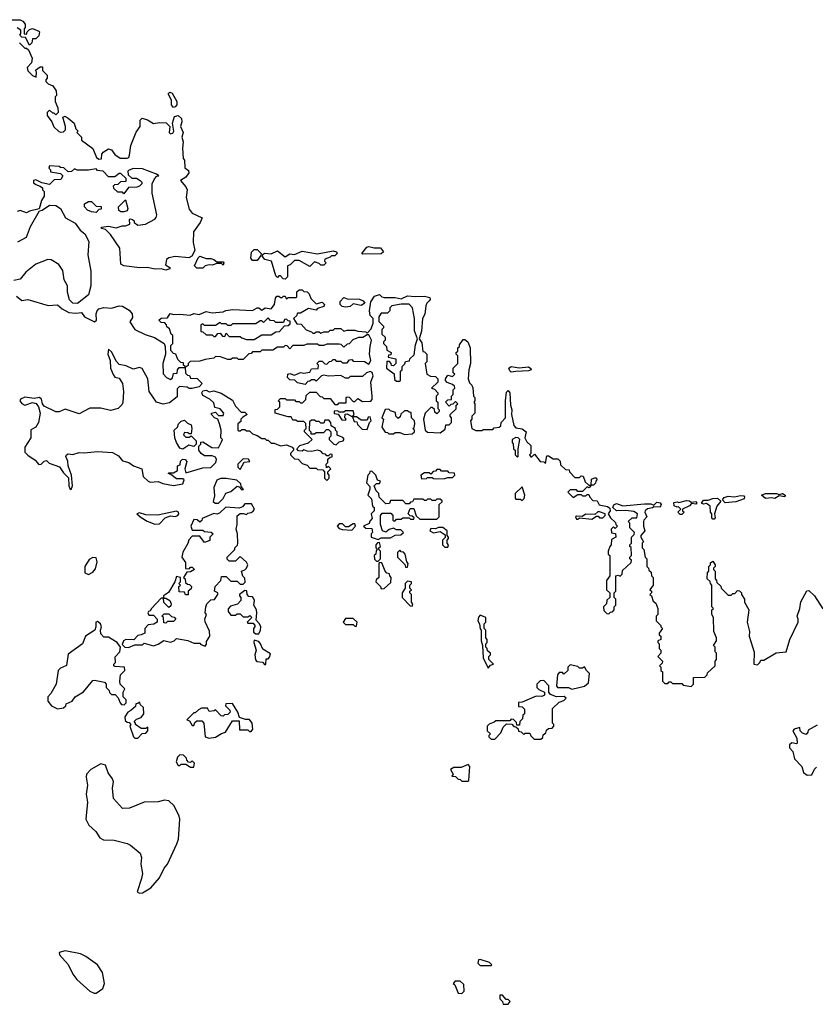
# Model space of a CAD drawing. Extents: x 2737564 to 2859580, y 876530 to 1012372.
# Tile 38 of 110: x 2826592 to 2831727, y 915950 to 922303. Entities that reach past the tile are written whole.
import ezdxf

# ---------------------------------------------------------------- set-up
doc = ezdxf.new("R2010")
doc.units = 0

msp = doc.modelspace()

# ---------------------------------------------------------------- linework, layer by layer
at = {"layer": '0CON05XD'}
for points in [[(2826515, 922303.3), (2826595, 922302.5), (2826613, 922293), (2826627.5, 922275), (2826627, 922253), (2826620, 922245), (2826621.7, 922211.7), (2826635, 922210), (2826640, 922225), (2826655, 922240), (2826675, 922247.5), (2826715, 922230), (2826720, 922225), (2826715, 922200), (2826695, 922180), (2826675, 922180), (2826670, 922155), (2826655, 922140), (2826628.3, 922188.3), (2826605, 922190), (2826593, 922203), (2826600, 922215), (2826600, 922235), (2826575, 922250)], [(2826590, 922155), (2826625, 922120), (2826635, 922120), (2826648.3, 922108.3), (2826672.5, 922055), (2826667.5, 922025), (2826640, 921995), (2826643.6, 921973.6), (2826673.6, 921943.6), (2826697.5, 921932.5), (2826700, 921965), (2826693, 921977), (2826725, 922000), (2826738.3, 921998.3), (2826740, 921975), (2826770, 921945), (2826770, 921925), (2826760, 921915), (2826760, 921905), (2826775, 921890), (2826806.4, 921876.4), (2826827.5, 921845), (2826830, 921815), (2826820, 921805), (2826820, 921775), (2826837.5, 921735), (2826840, 921705), (2826825, 921690), (2826815, 921700), (2826805, 921700), (2826785, 921720), (2826770, 921705), (2826770, 921685), (2826800, 921645), (2826811.7, 921611.7), (2826845, 921582.5), (2826855, 921577.5), (2826875, 921580), (2826887, 921593), (2826887.5, 921615), (2826870, 921675), (2826885, 921680), (2826905, 921667.5), (2826942.5, 921635), (2826955, 921600), (2826970, 921585), (2826960, 921575), (2826990, 921545), (2826990, 921525), (2827063, 921473), (2827087.5, 921415), (2827103, 921403), (2827120, 921405), (2827122.5, 921435), (2827131.7, 921448.3), (2827165, 921470), (2827184.1, 921464.1), (2827205, 921432.5), (2827240.7, 921410.7), (2827285, 921410), (2827295.9, 921414.1), (2827301.7, 921428.3), (2827308.3, 921491.7), (2827343, 921577), (2827370, 921615), (2827370, 921655), (2827381.7, 921668.3), (2827417, 921657), (2827455, 921632.5), (2827495, 921640), (2827537, 921637), (2827560, 921615), (2827557.5, 921575), (2827565, 921567.5), (2827579.3, 921570.7), (2827587.5, 921585), (2827577.5, 921635), (2827591.2, 921678.8), (2827615, 921686), (2827635.8, 921665), (2827639.2, 921645), (2827628.8, 921615), (2827646.2, 921575), (2827637.5, 921545), (2827648, 921515), (2827643.1, 921475), (2827647.5, 921407.5), (2827656.4, 921396.4), (2827658, 921348), (2827680.5, 921330.5), (2827684, 921315), (2827665, 921286.7), (2827630, 921265), (2827663.3, 921225), (2827672.5, 921205), (2827666, 921155), (2827685, 921080), (2827705, 921054), (2827770, 921025), (2827756.7, 920995), (2827714.4, 920935), (2827710.6, 920865), (2827723.1, 920815), (2827702.2, 920777.8), (2827684.3, 920765.7), (2827595, 920774.5), (2827555, 920765.9), (2827538.6, 920755), (2827532, 920722), (2827560, 920705), (2827560, 920695), (2827535, 920687.5), (2827505, 920696.7), (2827466.1, 920693.9), (2827415, 920704), (2827365, 920703.1), (2827265, 920715.8), (2827244, 920725), (2827238.3, 920828.3), (2827178, 920918), (2827145, 920950), (2827120, 920955), (2827120, 920965), (2827165, 920971.2), (2827215, 920961.2), (2827253, 920973), (2827275, 920973.3), (2827302.5, 920985), (2827300, 921015), (2827305, 921017.5), (2827320, 921015), (2827330, 921005), (2827330, 920995), (2827355, 920977.5), (2827403, 920983), (2827465, 921017.1), (2827473.6, 921026.4), (2827477.3, 921045), (2827447.8, 921185), (2827447.1, 921245), (2827462.5, 921277.5), (2827477, 921293), (2827490, 921295), (2827475, 921307.5), (2827385, 921341.2), (2827325, 921342.5), (2827295, 921330), (2827290, 921325), (2827291.7, 921301.7), (2827315, 921280), (2827345, 921280), (2827370, 921265), (2827380, 921255), (2827380, 921245), (2827365, 921230), (2827347, 921223), (2827295, 921220), (2827265, 921180), (2827255, 921190), (2827225, 921190), (2827200, 921215), (2827198.3, 921231.7), (2827205, 921240), (2827227, 921243), (2827245, 921260), (2827278.3, 921261.7), (2827278.3, 921278.3), (2827245, 921310), (2827235, 921310), (2827205, 921290), (2827165, 921290), (2827130, 921325), (2827095, 921330), (2827085, 921340), (2827035, 921332.5), (2826962.5, 921332.5), (2826945, 921340), (2826927, 921323), (2826905, 921322.5), (2826877, 921347), (2826855, 921350), (2826847, 921357), (2826785, 921360), (2826780, 921345), (2826790, 921335), (2826791.7, 921321.7), (2826855, 921310), (2826870, 921295), (2826858.3, 921271.7), (2826815, 921270), (2826785, 921240), (2826735, 921250), (2826695, 921270), (2826680, 921265), (2826681.7, 921251.7), (2826695, 921240), (2826725, 921230), (2826738.3, 921218.3), (2826740, 921205), (2826750, 921195), (2826750, 921165), (2826733.6, 921136.4), (2826717.5, 921082.5), (2826655, 921068.8), (2826635, 921056.7), (2826595, 921071.2), (2826575, 921066.7)], [(2827585, 921737.5), (2827572.5, 921755), (2827572.5, 921785), (2827550, 921825), (2827560, 921835), (2827575, 921830), (2827605.8, 921775.8), (2827605.8, 921754.2), (2827595, 921740), (2827585, 921737.5)], [(2826580.5, 920869.5), (2826635, 920900), (2826661.9, 920968.1), (2826720, 921070), (2826737.5, 921075), (2826784.2, 921105.8), (2826825, 921104.4), (2826854.6, 921084.6), (2826887.5, 921025), (2826949.4, 920989.4), (2826981.4, 920945), (2827011.5, 920921.5), (2827037.7, 920872.3), (2827031.5, 920785), (2827050.5, 920680.5), (2827050, 920585), (2827035, 920527.5), (2826965, 920472.5), (2826935, 920474), (2826913.8, 920495), (2826900, 920545), (2826900, 920585), (2826880, 920625), (2826871.2, 920685), (2826845, 920723.8), (2826795, 920754.2), (2826772.5, 920755), (2826695, 920725.7), (2826632.5, 920675), (2826595, 920630), (2826555, 920621.1)], [(2827085, 921060), (2827055, 921062.5), (2827030, 921075), (2827010, 921095), (2827010, 921115), (2827035, 921130), (2827055, 921130), (2827085, 921100), (2827118.3, 921098.3), (2827118.3, 921081.7), (2827101.7, 921078.3), (2827085, 921060)], [(2827265, 921062.5), (2827245, 921062.5), (2827231.7, 921071.7), (2827230, 921095), (2827275, 921140), (2827290, 921085), (2827285, 921070), (2827265, 921062.5)], [(2828125, 920750), (2828095, 920750), (2828083.3, 920765), (2828087.5, 920802.5), (2828105, 920820), (2828125, 920820), (2828150, 920795), (2828148.3, 920781.7), (2828125, 920750)], [(2828305, 920630), (2828291.7, 920631.7), (2828275, 920650), (2828265, 920650), (2828255, 920640), (2828245, 920650), (2828217.5, 920745), (2828175, 920756.7), (2828160, 920775), (2828161.7, 920788.3), (2828173, 920797), (2828215, 920793.3), (2828255, 920812.5), (2828305, 920772.5), (2828335, 920792.5), (2828365, 920787.5), (2828415, 920808.8), (2828515, 920792.5), (2828615, 920811.2), (2828637.5, 920805), (2828640, 920795), (2828625, 920780), (2828605, 920780), (2828595, 920770), (2828561.7, 920758.3), (2828560, 920745), (2828570, 920735), (2828555, 920720), (2828535, 920720), (2828525, 920730), (2828495, 920740), (2828465, 920710), (2828395, 920750), (2828365, 920750), (2828338.3, 920721.7), (2828320, 920715), (2828320, 920645), (2828305, 920630)], [(2828805, 920790), (2828800, 920795), (2828833.3, 920835), (2828845, 920838.8), (2828880.5, 920830.5), (2828920.7, 920830.7), (2828940, 920805), (2828925, 920792.5), (2828805, 920790)], [(2827775, 920700), (2827735, 920700), (2827720, 920715), (2827743, 920767), (2827755, 920776.7), (2827795, 920762.5), (2827825, 920763.3), (2827845, 920756.7), (2827865, 920740), (2827905, 920740), (2827910, 920735), (2827905, 920720), (2827895, 920730), (2827865, 920730), (2827835, 920720), (2827815, 920722.5), (2827790, 920715), (2827775, 920700)], [(2827541.7, 920321.7), (2827540, 920335), (2827528.3, 920348.3), (2827505, 920350), (2827490, 920365), (2827505, 920377.5), (2827545, 920380), (2827563, 920407), (2827585, 920400), (2827625, 920403.3), (2827693, 920397), (2827715, 920406.7), (2827749.3, 920400.7), (2827795, 920421.2), (2827835, 920412.5), (2827905, 920417.5), (2827923, 920427), (2827967, 920433), (2828095, 920426.7), (2828125, 920443.3), (2828135, 920443.3), (2828155, 920430), (2828177, 920443), (2828215, 920437.5), (2828236.7, 920465), (2828243, 920507), (2828251.7, 920518.3), (2828265, 920520), (2828275, 920510), (2828285, 920510), (2828295, 920520), (2828305, 920520), (2828315, 920500), (2828325, 920510), (2828375, 920510), (2828380, 920515), (2828381.7, 920548.3), (2828395, 920560), (2828415, 920560), (2828425, 920550), (2828448.3, 920548.3), (2828460, 920535), (2828470, 920505), (2828505, 920470), (2828545, 920480), (2828560, 920465), (2828555, 920452.5), (2828515, 920440), (2828505, 920430), (2828455, 920440), (2828405, 920410), (2828385, 920410), (2828378.3, 920391.7), (2828360, 920375), (2828381.7, 920341.7), (2828408.3, 920338.3), (2828441.7, 920301.7), (2828475, 920290), (2828485, 920280), (2828495, 920280), (2828505, 920290), (2828525, 920290), (2828535, 920280), (2828555, 920290), (2828585, 920290), (2828595, 920300), (2828615, 920300), (2828625, 920310), (2828665, 920310), (2828685, 920292.5), (2828705, 920300), (2828755, 920300), (2828775, 920292.5), (2828825, 920290), (2828835, 920280), (2828860.7, 920309.3), (2828872.5, 920345), (2828872.5, 920375), (2828853.3, 920395), (2828848.8, 920425), (2828857.5, 920482.5), (2828881.7, 920518.3), (2828915, 920530), (2828930, 920515), (2828945, 920510), (2829015, 920510), (2829055, 920502.5), (2829095, 920522.5), (2829145, 920516.7), (2829205, 920520), (2829240, 920510), (2829241.7, 920498.3), (2829235, 920490), (2829220, 920475), (2829213, 920457), (2829207, 920403), (2829192.5, 920375), (2829186.4, 920293.6), (2829170, 920245), (2829187.5, 920217.5), (2829193, 920163), (2829205, 920160), (2829220, 920145), (2829220, 920095), (2829210, 920085), (2829220, 920015), (2829243, 920003), (2829275, 920000), (2829290, 919985), (2829290, 919965), (2829250, 919925), (2829268.3, 919918.3), (2829290, 919895), (2829290, 919885), (2829280, 919875), (2829280, 919845), (2829290, 919835), (2829290, 919795), (2829300, 919785), (2829300, 919775), (2829285, 919760), (2829271.7, 919771.7), (2829268.3, 919788.3), (2829255, 919800), (2829245, 919800), (2829210, 919765), (2829197.5, 919725), (2829210, 919655), (2829225, 919642.5), (2829305, 919637.5), (2829338.3, 919661.7), (2829341.7, 919688.3), (2829365, 919690), (2829380, 919705), (2829380, 919735), (2829370, 919745), (2829370, 919755), (2829408.3, 919791.7), (2829410, 919815), (2829420, 919825), (2829405, 919840), (2829388.3, 919821.7), (2829375, 919820), (2829365, 919810), (2829340, 919835), (2829355, 919850), (2829378.3, 919851.7), (2829380, 919875), (2829390, 919885), (2829390, 919915), (2829400, 919925), (2829398.3, 919938.3), (2829385, 919950), (2829351.7, 919961.7), (2829340, 919975), (2829340, 919985), (2829355, 920010), (2829385, 920000), (2829400, 920015), (2829390, 920025), (2829390, 920055), (2829420, 920085), (2829420, 920135), (2829410, 920145), (2829410, 920155), (2829420, 920165), (2829420, 920185), (2829430, 920195), (2829430, 920205), (2829455, 920240), (2829465, 920240), (2829483.9, 920223.9), (2829500, 920185), (2829502.5, 920085), (2829490, 920045), (2829487.5, 919985), (2829495, 919960), (2829510, 919945), (2829517, 919927), (2829520, 919875), (2829530, 919865), (2829530, 919845), (2829522.5, 919835), (2829530, 919825), (2829530, 919765), (2829510, 919745), (2829510, 919725), (2829502.5, 919715), (2829510, 919665), (2829535, 919652.5), (2829575, 919652.5), (2829585, 919660), (2829645, 919660), (2829655, 919670), (2829687, 919673), (2829698.3, 919681.7), (2829700, 919705), (2829726.7, 919735), (2829727.5, 919845), (2829735, 919900), (2829745, 919910), (2829756.2, 919895), (2829760, 919815), (2829768.8, 919785), (2829766.7, 919755), (2829781.2, 919685), (2829795, 919668.8), (2829835, 919663.3), (2829860, 919645), (2829852.5, 919605), (2829865, 919580), (2829890, 919555), (2829890, 919505), (2829882.5, 919495), (2829891.7, 919481.7), (2829898.3, 919481.7), (2829915, 919500), (2829951.7, 919451.7), (2829975, 919450), (2829985, 919440), (2829995, 919490), (2830005, 919490), (2830035, 919470), (2830065, 919470), (2830080, 919455), (2830081.7, 919431.7), (2830115, 919400), (2830138.3, 919398.3), (2830140, 919385), (2830175, 919350), (2830205, 919350), (2830215, 919360), (2830228.3, 919358.3), (2830241.7, 919321.7), (2830265, 919300), (2830280, 919300), (2830281.7, 919338.3), (2830308.3, 919348.3), (2830320, 919335), (2830310, 919325), (2830308.3, 919311.7), (2830295, 919300), (2830280, 919300), (2830268.3, 919281.7), (2830255, 919290), (2830225, 919260), (2830195, 919260), (2830185, 919270), (2830145, 919270), (2830130, 919255), (2830165, 919220), (2830195, 919240), (2830215, 919240), (2830225, 919230), (2830245, 919230), (2830255, 919240), (2830265, 919240), (2830271.7, 919221.7), (2830291.7, 919201.7), (2830318.3, 919198.3), (2830333, 919173), (2830385, 919162.5), (2830401.7, 919151.7), (2830402.5, 919135), (2830390, 919115), (2830405, 919090), (2830438.3, 919058.3), (2830440, 919045), (2830450, 919035), (2830435, 919020), (2830425, 919030), (2830410, 919015), (2830411.7, 918991.7), (2830438.3, 918988.3), (2830440, 918965), (2830411.7, 918948.3), (2830410, 918915), (2830400, 918905), (2830390, 918875), (2830390, 918855), (2830400, 918845), (2830400, 918715), (2830380, 918685), (2830380, 918625), (2830400, 918605), (2830400, 918575), (2830381.7, 918558.3), (2830380, 918535), (2830360, 918515), (2830361.7, 918491.7), (2830381.7, 918471.7), (2830395, 918470), (2830405, 918480), (2830418.3, 918481.7), (2830430, 918495), (2830430, 918515), (2830440, 918525), (2830440, 918565), (2830430, 918575), (2830430, 918605), (2830440, 918615), (2830440, 918715), (2830455, 918720), (2830468.3, 918711.7), (2830480, 918725), (2830481.7, 918748.3), (2830538.3, 918801.7), (2830540, 918815), (2830530, 918825), (2830530, 918835), (2830540, 918845), (2830538.3, 918898.3), (2830530, 918905), (2830530, 918915), (2830540, 918925), (2830540, 918965), (2830558.3, 918981.7), (2830560, 918995), (2830530, 919025), (2830530, 919055), (2830520, 919065), (2830545, 919090), (2830575, 919090), (2830580, 919115), (2830555, 919130), (2830505, 919136.7), (2830444, 919134), (2830420, 919155), (2830427.5, 919172.5), (2830445, 919182.5), (2830485, 919166.7), (2830625, 919178.8), (2830665, 919178.8), (2830685, 919170), (2830705, 919190), (2830725, 919186.7), (2830732.5, 919175), (2830725, 919157.5), (2830685, 919160), (2830677, 919153), (2830645, 919147.5), (2830630, 919135), (2830627.5, 919125), (2830640, 919095), (2830620, 919075), (2830617.5, 919065), (2830617.5, 919035), (2830627.5, 919005), (2830600, 918975), (2830600, 918965), (2830617.5, 918935), (2830610, 918925), (2830610, 918895), (2830620, 918885), (2830630, 918835), (2830640, 918825), (2830640, 918775), (2830650, 918765), (2830651.7, 918751.7), (2830668.3, 918738.3), (2830670, 918715), (2830680, 918705), (2830680, 918655), (2830660, 918625), (2830670, 918615), (2830670, 918605), (2830660, 918595), (2830670, 918585), (2830681.7, 918551.7), (2830698.3, 918538.3), (2830710, 918505), (2830710, 918465), (2830700, 918455), (2830700, 918425), (2830730, 918395), (2830730, 918385), (2830740, 918375), (2830720, 918345), (2830720, 918335), (2830730, 918325), (2830730, 918305), (2830710, 918295), (2830710, 918285), (2830720, 918275), (2830720, 918245), (2830730, 918235), (2830730, 918215), (2830710, 918195), (2830740, 918165), (2830738.3, 918151.7), (2830722.5, 918135), (2830730, 918125), (2830730, 918105), (2830740, 918095), (2830740, 918035), (2830755, 918020), (2830775, 918020), (2830785, 918030), (2830795, 918030), (2830805, 918020), (2830865, 918020), (2830875, 918010), (2830925, 918000), (2830940, 918015), (2830941.7, 918058.3), (2831015, 918060), (2831030, 918075), (2831031.7, 918088.3), (2831080, 918135), (2831080, 918165), (2831090, 918175), (2831090, 918215), (2831080, 918225), (2831080, 918255), (2831070, 918265), (2831090, 918295), (2831090, 918315), (2831072.5, 918355), (2831070, 918445), (2831060, 918465), (2831060, 918495), (2831070, 918505), (2831060, 918515), (2831060, 918655), (2831050, 918665), (2831048.3, 918678.3), (2831030, 918695), (2831031.7, 918738.3)], [(2826570.4, 920520.4), (2826605, 920491.1), (2826645, 920497.1), (2826775, 920460), (2826835, 920462.5), (2826865, 920437.5), (2826910, 920415), (2826955, 920408.8), (2826990, 920415), (2827010, 920385), (2827075, 920353.8), (2827086.7, 920365), (2827085.8, 920405), (2827092, 920425), (2827103.3, 920436.7), (2827135, 920445.7), (2827185, 920441.9), (2827235, 920457.1), (2827255.6, 920455.6), (2827298.5, 920428.5), (2827317.5, 920405), (2827319.1, 920380.9), (2827303.6, 920353.6), (2827335, 920304.3), (2827401.3, 920271.3), (2827463, 920253), (2827523.9, 920213.9), (2827531.2, 920195), (2827533.9, 920146.1), (2827516.7, 920085), (2827518.3, 920018.3), (2827540, 919995), (2827565, 919982.5), (2827578.3, 919991.7), (2827585, 920020), (2827608.3, 920021.7), (2827610, 920045), (2827621.7, 920058.3), (2827660, 920060), (2827660, 920065), (2827650, 920075), (2827648.3, 920088.3), (2827631.7, 920091.7), (2827611.7, 920111.7), (2827600, 920145), (2827585, 920150), (2827568.3, 920168.3), (2827568.3, 920201.7), (2827580, 920215), (2827580, 920265), (2827570, 920275), (2827558.3, 920308.3), (2827541.7, 920321.7)], [(2828695, 920447.5), (2828673, 920453), (2828660, 920465), (2828660, 920485), (2828685, 920510), (2828705, 920502.5), (2828785, 920500), (2828808.3, 920488.3), (2828820, 920475), (2828795, 920460), (2828745, 920470), (2828725, 920452.5), (2828695, 920447.5)], [(2829045, 919970), (2829050, 919975), (2829050, 920035), (2829060, 920045), (2829060, 920065), (2829078.3, 920081.7), (2829081.7, 920098.3), (2829108.3, 920101.7), (2829110, 920115), (2829138.3, 920141.7), (2829146.2, 920205), (2829160, 920245), (2829140, 920295), (2829140, 920375), (2829127.5, 920445), (2829105, 920467.5), (2829055, 920467.5), (2828993, 920457), (2828980, 920445), (2828980, 920425), (2828965, 920410), (2828925, 920410), (2828910, 920385), (2828910, 920355), (2828940, 920325), (2828940, 920315), (2828930, 920305), (2828930, 920275), (2828950, 920255), (2828950, 920235), (2828940, 920225), (2828940, 920215), (2828960, 920195), (2828961.7, 920171.7), (2828990, 920155), (2828988.3, 920141.7), (2828971.7, 920138.3), (2828970, 920125), (2829020, 920115), (2829020, 920085), (2829005, 920070), (2828991.7, 920071.7), (2828990, 920085), (2828978.3, 920098.3), (2828961.7, 920098.3), (2828960, 920055), (2829008.3, 920018.3), (2829011.7, 919981.7), (2829025, 919970), (2829045, 919970)], [(2828105, 920240), (2828155, 920270), (2828215, 920270), (2828245, 920290), (2828268.3, 920291.7), (2828301.7, 920328.3), (2828325, 920330), (2828338.3, 920341.7), (2828338.3, 920358.3), (2828325, 920360), (2828315, 920370), (2828301.7, 920368.3), (2828295, 920350), (2828245, 920350), (2828235, 920360), (2828211.7, 920361.7), (2828195, 920380), (2828165, 920350), (2828155, 920360), (2828145, 920360), (2828115, 920340), (2827965, 920340), (2827955, 920330), (2827935, 920330), (2827925, 920340), (2827895, 920340), (2827885, 920350), (2827855, 920330), (2827785, 920330), (2827775, 920340), (2827760, 920335), (2827761.7, 920291.7), (2827775, 920290), (2827795, 920270), (2827835, 920270), (2827845, 920260), (2827855, 920260), (2827871.7, 920278.3), (2827885, 920280), (2827901.7, 920261.7), (2827915, 920260), (2827925, 920280), (2827945, 920260), (2828015, 920260), (2828025, 920250), (2828055, 920240), (2828105, 920240)], [(2826925, 919272.9), (2826933.3, 919295), (2826925.3, 919365), (2826905.6, 919425), (2826903.3, 919455), (2826890, 919485), (2826894, 919496), (2826905, 919501.2), (2826935, 919498), (2826975, 919510), (2827007.4, 919507.4), (2827095, 919517.8), (2827189.9, 919509.9), (2827229.2, 919489.2), (2827255, 919457.1), (2827295.9, 919445.9), (2827327.5, 919425), (2827380, 919405), (2827387.8, 919355), (2827420.8, 919325), (2827435, 919320), (2827485, 919324.2), (2827515, 919310), (2827585, 919296.7), (2827645, 919309.2), (2827653.6, 919333.6), (2827645, 919340), (2827605, 919340), (2827568.3, 919368.3), (2827550, 919375), (2827555, 919380), (2827585, 919380), (2827610, 919395), (2827610, 919425), (2827628.3, 919431.7), (2827630, 919455), (2827641.7, 919468.3), (2827660, 919465), (2827671.7, 919451.7), (2827657.5, 919405), (2827665, 919380), (2827775, 919412.5), (2827826.4, 919413.6), (2827857.5, 919445), (2827862.5, 919465), (2827855, 919480), (2827835, 919490), (2827785, 919490), (2827763.6, 919503.6), (2827747.5, 919525), (2827748.3, 919551.7), (2827760, 919565), (2827761.7, 919578.3), (2827775, 919580), (2827833, 919543), (2827875, 919540), (2827895, 919580), (2827900, 919595), (2827890, 919605), (2827892.5, 919655), (2827882.5, 919695), (2827870, 919725), (2827850, 919735), (2827830, 919755), (2827830, 919765), (2827855, 919770), (2827875, 919750), (2827905, 919750), (2827910, 919765), (2827885, 919792.5), (2827851.7, 919801.7), (2827845, 919830), (2827820, 919855), (2827775, 919877.5), (2827766.7, 919895), (2827775, 919907.5), (2827795, 919912.5), (2827815, 919902.5), (2827845, 919907.5), (2827893.3, 919893.3), (2827965, 919847.5), (2827985, 919810), (2828021.7, 919771.7), (2828045, 919770), (2828060, 919755), (2828031.7, 919738.3), (2828020, 919725), (2828018.3, 919711.7), (2828000, 919695), (2828000, 919655), (2828005, 919650), (2828015, 919650), (2828025, 919660), (2828045, 919660), (2828055, 919650), (2828075, 919650), (2828095, 919630), (2828125, 919620), (2828155, 919600), (2828175, 919600), (2828185, 919590), (2828195, 919590), (2828215, 919570), (2828235, 919570), (2828275, 919553.3), (2828315, 919560), (2828350, 919545), (2828360, 919535), (2828360, 919525), (2828340, 919505), (2828340, 919495), (2828351.7, 919481.7), (2828365, 919470), (2828388.3, 919468.3), (2828415, 919440), (2828448.3, 919428.3), (2828465, 919410), (2828505, 919410), (2828515, 919400), (2828548.3, 919398.3), (2828560, 919385), (2828560, 919345), (2828575, 919330), (2828590, 919345), (2828590, 919365), (2828580, 919375), (2828580, 919385), (2828600, 919405), (2828585, 919420), (2828571.7, 919411.7), (2828570, 919435), (2828580, 919445), (2828581.7, 919468.3), (2828595, 919480), (2828608.3, 919481.7), (2828608.3, 919498.3), (2828595, 919500), (2828585, 919490), (2828575, 919490), (2828565, 919500), (2828551.7, 919501.7), (2828535, 919520), (2828515, 919526.7), (2828475, 919517.5), (2828448.3, 919518.3), (2828425, 919527.5), (2828415, 919520), (2828391.7, 919521.7), (2828380, 919535), (2828400, 919555), (2828456.7, 919573.3), (2828480, 919595), (2828430, 919645), (2828430, 919655), (2828440, 919665), (2828438.3, 919698.3), (2828425, 919710), (2828385, 919710), (2828375, 919720), (2828355, 919720), (2828345, 919740), (2828325, 919740), (2828240, 919765), (2828241.7, 919788.3), (2828255, 919790), (2828270, 919805), (2828270, 919835), (2828260, 919845), (2828275, 919860), (2828305, 919860), (2828315, 919850), (2828365, 919850), (2828375, 919840), (2828395, 919840), (2828405, 919830), (2828418.3, 919831.7), (2828438.3, 919851.7), (2828441.7, 919878.3), (2828465, 919900), (2828505, 919900), (2828531.7, 919871.7), (2828545, 919870), (2828555, 919860), (2828595, 919860), (2828625, 919820), (2828645, 919820), (2828655, 919830), (2828698.3, 919831.7), (2828700, 919865), (2828705, 919870), (2828718.3, 919868.3), (2828745, 919840), (2828755, 919840), (2828775, 919860), (2828805, 919840), (2828858.3, 919841.7), (2828867, 919853), (2828867.5, 919875), (2828857.5, 919965), (2828872.5, 920005), (2828866.1, 920026.1), (2828855, 920032.5), (2828830, 920025), (2828805, 920000), (2828725, 920000), (2828715, 919990), (2828695, 919990), (2828665, 920007.5), (2828585, 920002.5), (2828555, 920010), (2828540, 920005), (2828505, 919970), (2828495, 919980), (2828475, 919980), (2828465, 919970), (2828451.7, 919968.3), (2828435, 919950), (2828385, 919960), (2828368.3, 919978.3), (2828335, 919980), (2828320, 919995), (2828323, 920017), (2828335, 920020), (2828365, 920010), (2828403.6, 920026.4), (2828426.7, 920023.3), (2828465, 920030), (2828475, 920050), (2828518.3, 920051.7), (2828520, 920075), (2828510, 920085), (2828525, 920100), (2828545, 920100), (2828561.7, 920081.7), (2828575, 920080), (2828591.7, 920098.3), (2828605, 920100), (2828615, 920110), (2828625, 920110), (2828635, 920100), (2828665, 920100), (2828675, 920090), (2828705, 920090), (2828721.7, 920108.3), (2828735, 920110), (2828745, 920100), (2828817, 920097), (2828845, 920080), (2828857.5, 920105), (2828850, 920145), (2828853.3, 920195), (2828863.3, 920235), (2828845, 920270), (2828835, 920270), (2828807, 920253), (2828778.3, 920251.7), (2828743, 920237), (2828718.3, 920211.7), (2828705, 920210), (2828685, 920190), (2828667, 920207), (2828655, 920210), (2828575, 920210), (2828555, 920200), (2828525, 920200), (2828515, 920210), (2828445, 920210), (2828425, 920200), (2828355, 920200), (2828335, 920180), (2828318.3, 920198.3), (2828305, 920200), (2828295, 920190), (2828255, 920190), (2828225, 920170), (2828155, 920170), (2828145, 920160), (2828095, 920160), (2828085, 920150), (2828071.7, 920148.3), (2828035, 920110), (2828005, 920110), (2827995, 920120), (2827965, 920120), (2827955, 920110), (2827935, 920110), (2827887, 920127), (2827855, 920130), (2827845, 920120), (2827788.3, 920111.7), (2827755, 920100), (2827691.7, 920098.3), (2827680, 920085), (2827678.3, 920071.7), (2827660, 920060), (2827661.7, 920021.7), (2827675, 920010), (2827688.3, 920008.3), (2827695, 919990), (2827738.3, 919988.3), (2827770, 919955), (2827750, 919935), (2827705, 919923.3), (2827685, 919923.3), (2827673, 919933), (2827623, 919937), (2827608.3, 919921.7), (2827609.3, 919870.7), (2827558.3, 919831.7), (2827517.3, 919822.7), (2827474.5, 919834.5), (2827428.6, 919905), (2827419.5, 919985), (2827381.7, 920051.7), (2827365, 920060), (2827325, 920048), (2827278.8, 920068.8), (2827235, 920078.8), (2827216.8, 920096.8), (2827185, 920160), (2827165, 920177.5), (2827160, 920145), (2827176, 920105), (2827178.6, 920055), (2827195, 920013.3), (2827205, 919997.5), (2827235, 919990), (2827256.5, 919955), (2827262.2, 919905), (2827256.7, 919833.3), (2827251.2, 919818.8), (2827227.5, 919795), (2827178.3, 919781.7), (2827115, 919796), (2827045, 919796.2), (2826975, 919760), (2826885, 919790), (2826846.4, 919773.6), (2826825, 919773.3), (2826748.8, 919808.8), (2826738.8, 919825), (2826733.3, 919855), (2826720, 919865), (2826685, 919858.8), (2826625, 919867.5), (2826597.5, 919855), (2826592, 919845), (2826605, 919826.2), (2826625, 919816), (2826675, 919834), (2826697.5, 919827.5), (2826714.2, 919805), (2826724, 919765), (2826713.3, 919705), (2826697, 919673), (2826664.1, 919655.9), (2826662.9, 919605), (2826624.7, 919545), (2826625, 919513.3), (2826643.6, 919493.6), (2826691.2, 919461.2), (2826715, 919433.3), (2826730, 919435), (2826750, 919455), (2826765, 919460), (2826781.7, 919441.7), (2826847.9, 919417.9), (2826875, 919378.6), (2826907.5, 919347.5), (2826908.8, 919295), (2826915, 919278.6), (2826925, 919272.9)], [(2829765, 920030), (2829755, 920037.5), (2829750, 920055), (2829763.6, 920066.4), (2829815, 920056.7), (2829875, 920063.3), (2829891.7, 920051.7), (2829892.5, 920045), (2829875, 920036.7), (2829795, 920033.8), (2829765, 920030)], [(2828695, 919720), (2828700, 919725), (2828690, 919735), (2828691.7, 919758.3), (2828705, 919760), (2828740, 919740), (2828750, 919755), (2828745, 919780), (2828695, 919780), (2828685, 919770), (2828655, 919770), (2828645, 919780), (2828621.7, 919778.3), (2828621.7, 919761.7), (2828648.3, 919758.3), (2828671.7, 919721.7), (2828695, 919720)], [(2829075, 919627.5), (2829125, 919630), (2829140, 919645), (2829140, 919655), (2829130, 919665), (2829137.5, 919672.5), (2829142.5, 919695), (2829140, 919715), (2829120, 919735), (2829118.3, 919768.3), (2829105, 919770), (2829095, 919780), (2829075, 919780), (2829051.7, 919758.3), (2829048.3, 919741.7), (2829035, 919730), (2829020, 919745), (2829018.3, 919768.3), (2828985, 919780), (2828975, 919790), (2828951.7, 919788.3), (2828930, 919735), (2828940, 919725), (2828930, 919675), (2828951.7, 919641.7), (2828965, 919640), (2828975, 919630), (2829005, 919630), (2829015, 919640), (2829045, 919640), (2829075, 919627.5)], [(2827645, 919532.5), (2827625, 919537.5), (2827604.2, 919575), (2827593.3, 919605), (2827590, 919655), (2827610, 919675), (2827617.5, 919695), (2827635, 919712.5), (2827655, 919720), (2827675, 919700), (2827698.3, 919688.3), (2827702.5, 919665), (2827698.3, 919631.7), (2827685, 919630), (2827677, 919637), (2827655, 919640), (2827650, 919625), (2827665, 919610), (2827685, 919610), (2827698.3, 919618.3), (2827730, 919585), (2827730, 919565), (2827715, 919550), (2827683, 919557), (2827645, 919532.5)], [(2828635, 919560), (2828655, 919580), (2828680, 919585), (2828687, 919597), (2828678.3, 919608.3), (2828641.7, 919621.7), (2828640, 919645), (2828630, 919655), (2828630, 919665), (2828601.7, 919681.7), (2828600, 919705), (2828588.3, 919718.3), (2828561.7, 919718.3), (2828555, 919700), (2828535, 919700), (2828525, 919710), (2828505, 919710), (2828495, 919720), (2828475, 919720), (2828461.7, 919708.3), (2828460, 919655), (2828470, 919645), (2828471.7, 919631.7), (2828495, 919630), (2828505, 919640), (2828555, 919640), (2828571.7, 919658.3), (2828585, 919660), (2828600, 919645), (2828600, 919615), (2828590, 919605), (2828590, 919595), (2828620, 919565), (2828635, 919560)], [(2828835, 919660), (2828850, 919705), (2828860, 919715), (2828855, 919740), (2828841.7, 919738.3), (2828835, 919720), (2828795, 919720), (2828765, 919740), (2828740, 919740), (2828751.7, 919711.7), (2828768.3, 919708.3), (2828771.7, 919691.7), (2828801.7, 919661.7), (2828835, 919660)], [(2829805, 919480), (2829810, 919485), (2829810, 919535), (2829820, 919595), (2829810, 919605), (2829795, 919607.5), (2829770, 919595), (2829770, 919575), (2829777, 919567), (2829780, 919535), (2829790, 919525), (2829790, 919495), (2829805, 919480)], [(2828015, 919400), (2828041.7, 919448.3), (2828078.3, 919451.7), (2828068.3, 919468.3), (2828035, 919470), (2828000, 919435), (2828000, 919415), (2828015, 919400)], [(2829285, 919340), (2829335, 919342.5), (2829355, 919350), (2829385, 919350), (2829400, 919365), (2829398.3, 919378.3), (2829365, 919380), (2829355, 919390), (2829315, 919390), (2829305, 919400), (2829285, 919400), (2829275, 919390), (2829261.7, 919388.3), (2829245, 919370), (2829235, 919380), (2829205, 919380), (2829180, 919365), (2829185, 919340), (2829217, 919343), (2829225, 919350), (2829255, 919350), (2829263, 919343), (2829285, 919340)], [(2827875, 919183.3), (2827906.1, 919213.9), (2827922.3, 919247.7), (2827955, 919260), (2827995, 919292.5), (2828008.3, 919288.3), (2828025, 919270), (2828037.5, 919272.5), (2828021.7, 919291.7), (2828018.3, 919308.3), (2827993, 919333), (2827925, 919343.8), (2827887, 919343), (2827865, 919332.5), (2827844.2, 919284.2), (2827848.8, 919231.2), (2827841.2, 919195), (2827853.6, 919183.6), (2827875, 919183.3)], [(2828905, 918950), (2828925, 918960), (2828985, 918960), (2829015, 918977.5), (2829051.7, 918978.3), (2829070, 918995), (2829051.7, 919011.7), (2829025, 919012.5), (2829005, 919022.5), (2828976.4, 919013.6), (2828955, 918996.2), (2828934.1, 919004.1), (2828920, 919045), (2828920, 919105), (2828931.7, 919118.3), (2828988.3, 919118.3), (2829000, 919105), (2829000, 919075), (2829005, 919070), (2829015, 919070), (2829025, 919080), (2829055, 919080), (2829065, 919090), (2829105, 919090), (2829115, 919080), (2829135, 919080), (2829138.3, 919088.3), (2829125, 919100), (2829111.7, 919101.7), (2829100, 919115), (2829111.7, 919148.3), (2829135, 919150), (2829151.7, 919101.7), (2829175, 919080), (2829285, 919080), (2829300, 919095), (2829300, 919175), (2829318.3, 919191.7), (2829318.3, 919198.3), (2829305, 919210), (2829285, 919210), (2829275, 919200), (2829255, 919200), (2829245, 919210), (2829225, 919210), (2829215, 919200), (2829205, 919200), (2829195, 919210), (2829135, 919210), (2829128.3, 919191.7), (2829115, 919190), (2829105, 919180), (2829085, 919180), (2829065, 919200), (2828985, 919200), (2828978.3, 919181.7), (2828955, 919180), (2828911.7, 919221.7), (2828910, 919245), (2828893, 919263), (2828880, 919295), (2828895, 919310), (2828915, 919310), (2828920, 919325), (2828901.7, 919331.7), (2828890, 919365), (2828865, 919390), (2828851.7, 919388.3), (2828850, 919375), (2828840, 919365), (2828830, 919315), (2828851.7, 919291.7), (2828852.5, 919275), (2828840, 919235), (2828861.7, 919211.7), (2828870, 919165), (2828880, 919155), (2828880, 919135), (2828860, 919115), (2828867.5, 919085), (2828851.7, 919068.3), (2828848.3, 919051.7), (2828810, 919035), (2828825, 919022.5), (2828865, 919020), (2828870, 918995), (2828860, 918985), (2828860, 918965), (2828905, 918950)], [(2829835, 919200), (2829847, 919213), (2829852.5, 919235), (2829835, 919290), (2829790, 919245), (2829790, 919215), (2829795, 919210), (2829825, 919210), (2829835, 919200)], [(2830865, 919110), (2830855, 919110), (2830840, 919125), (2830860, 919145), (2830845, 919160), (2830835, 919157.5), (2830817, 919167), (2830815, 919187.5), (2830835, 919193.3), (2830847, 919187), (2830895, 919201.2), (2830915, 919198.8), (2830925, 919190), (2830957.5, 919195), (2830962.5, 919185), (2830955, 919177.5), (2830928.3, 919181.7), (2830915, 919167.5), (2830870, 919145), (2830870, 919135), (2830880, 919125), (2830865, 919110)], [(2831075, 919080), (2831065, 919080), (2831058.3, 919088.3), (2831060, 919115), (2831050, 919125), (2831047.5, 919165), (2831025, 919182.5), (2831005, 919177.5), (2830993.3, 919183.3), (2831005, 919202.5), (2831035, 919202.5), (2831065.9, 919214.1), (2831095, 919216.2), (2831117.5, 919197.5), (2831092.5, 919165), (2831077.5, 919115), (2831081.7, 919088.3), (2831075, 919080)], [(2831146.4, 919186.4), (2831127.5, 919205), (2831139.5, 919220.5), (2831165, 919228), (2831205, 919223.8), (2831245, 919232.5), (2831265, 919230), (2831270, 919225), (2831268.3, 919211.7), (2831215, 919192.5), (2831146.4, 919186.4)], [(2831465, 919213.3), (2831445, 919217.5), (2831405, 919213.3), (2831380, 919235), (2831405, 919246.7), (2831476.2, 919246.2), (2831495, 919240), (2831516.4, 919246.4), (2831532.5, 919235), (2831530, 919225), (2831495, 919230), (2831465, 919213.3)], [(2827295, 918253.3), (2827335, 918270), (2827385, 918270), (2827395, 918280), (2827455, 918263.3), (2827485, 918273.3), (2827523, 918297), (2827565, 918287.5), (2827590, 918295), (2827605, 918310), (2827677, 918297), (2827715, 918280), (2827755, 918280), (2827761.7, 918271.7), (2827788.3, 918261.7), (2827797, 918273), (2827798.3, 918291.7), (2827820, 918325), (2827817, 918357), (2827788.3, 918418.3), (2827787.5, 918435), (2827797.5, 918465), (2827790, 918475), (2827792.5, 918515), (2827800, 918535), (2827825, 918560), (2827848.3, 918561.7), (2827870, 918595), (2827870, 918605), (2827850, 918615), (2827853, 918647), (2827890, 918685), (2827895, 918710), (2827925, 918710), (2827955, 918680), (2827995, 918680), (2828015, 918660), (2828035, 918660), (2828047, 918673), (2828045, 918700), (2828033, 918713), (2828022.5, 918745), (2828045, 918752.5), (2828056.7, 918765), (2828063.8, 918785), (2828055, 918802.5), (2828015, 918840), (2827985, 918810), (2827945, 918810), (2827931.7, 918821.7), (2827930, 918835), (2827980, 918885), (2827980, 918895), (2827997, 918913), (2828000, 918925), (2827997.5, 918985), (2827988.8, 919015), (2827995.9, 919045.9), (2827995, 919102.5), (2828015, 919116.2), (2828035, 919117.5), (2828055, 919110), (2828065, 919120), (2828087, 919123), (2828098.3, 919131.7), (2828107.5, 919145), (2828088.3, 919178.3), (2828045, 919180), (2828029.3, 919160.7), (2828008.3, 919151.7), (2827923, 919157), (2827881.7, 919118.3), (2827865, 919112.5), (2827845, 919116.7), (2827770, 919085), (2827768.3, 919071.7), (2827755, 919060), (2827737, 919077), (2827715, 919077.5), (2827697.5, 919035), (2827705, 919010), (2827775, 919010), (2827785, 919000), (2827827, 918997), (2827840, 918985), (2827820, 918965), (2827818.3, 918941.7), (2827785, 918930), (2827755, 918970), (2827705, 918970), (2827683, 918947), (2827677, 918923), (2827645, 918866.7), (2827639.2, 918835), (2827661.7, 918801.7), (2827661.7, 918761.7), (2827685, 918760), (2827695, 918770), (2827705, 918770), (2827720, 918755), (2827695, 918740), (2827671.7, 918738.3), (2827650, 918705), (2827660, 918695), (2827661.7, 918671.7), (2827675, 918660), (2827688.3, 918658.3), (2827700, 918645), (2827698.3, 918631.7), (2827680, 918615), (2827678.3, 918591.7), (2827661.7, 918591.7), (2827655, 918610), (2827621.7, 918611.7), (2827620, 918645), (2827630, 918655), (2827620, 918665), (2827630, 918675), (2827630, 918705), (2827605, 918710), (2827594, 918676), (2827553.3, 918606.7), (2827520, 918585), (2827520, 918570), (2827535, 918570), (2827560, 918555), (2827570, 918535), (2827568.3, 918521.7), (2827555, 918510), (2827521.7, 918541.7), (2827520, 918570), (2827505, 918570), (2827442.5, 918505), (2827435, 918490), (2827422.5, 918485), (2827420, 918475), (2827425, 918460), (2827455, 918460), (2827480, 918435), (2827480, 918415), (2827457, 918403), (2827421.7, 918398.3), (2827400, 918375), (2827400, 918345), (2827377, 918333), (2827355, 918330), (2827328.3, 918301.7), (2827277, 918303), (2827262.5, 918295), (2827252.5, 918272.5), (2827270, 918255), (2827295, 918253.3)], [(2827465, 919047.1), (2827495, 919051.2), (2827530.8, 919089.2), (2827565, 919102.2), (2827595, 919098.1), (2827612.3, 919105), (2827618.8, 919115), (2827616.8, 919125), (2827605, 919132.8), (2827482.8, 919107.2), (2827405, 919109.4), (2827365, 919120.9), (2827348, 919115), (2827375, 919090.4), (2827415, 919067.5), (2827465, 919047.1)], [(2830285, 919080), (2830315, 919100), (2830325, 919100), (2830335, 919090), (2830355, 919090), (2830370, 919105), (2830370, 919115), (2830335, 919127.5), (2830323, 919127), (2830305, 919110), (2830245, 919112.5), (2830221.7, 919098.3), (2830185, 919100), (2830180, 919095), (2830185, 919080), (2830195, 919080), (2830205, 919090), (2830285, 919080)], [(2828735, 919010), (2828760, 919035), (2828755, 919050), (2828745, 919050), (2828715, 919030), (2828695, 919030), (2828675, 919050), (2828655, 919050), (2828640, 919035), (2828655, 919020), (2828673.6, 919013.6), (2828735, 919010)], [(2829355, 918900), (2829360, 918915), (2829350, 918925), (2829350, 918945), (2829360, 918955), (2829360, 918965), (2829350, 918975), (2829350, 919005), (2829323, 919027), (2829295, 919027.5), (2829275, 919017.5), (2829245, 919020), (2829240, 919005), (2829263, 918993), (2829305, 919000), (2829338.3, 918978.3), (2829338.3, 918961.7), (2829320, 918945), (2829320, 918915), (2829335, 918900), (2829355, 918900)], [(2828905, 918810), (2828920, 918825), (2828920, 918875), (2828910, 918885), (2828910, 918895), (2828920, 918905), (2828915, 918930), (2828901.7, 918928.3), (2828890, 918915), (2828890, 918895), (2828900, 918885), (2828893, 918877), (2828890, 918855), (2828880, 918845), (2828881.7, 918821.7), (2828895, 918810), (2828905, 918810)], [(2827035, 918722.5), (2827065, 918737.5), (2827080.7, 918759.3), (2827092.5, 918805), (2827085, 918830), (2827065, 918832.5), (2827040.7, 918819.3), (2827012.5, 918775), (2827012.5, 918735), (2827035, 918722.5)], [(2829095, 918770), (2829100, 918795), (2829090, 918805), (2829080, 918855), (2829068.3, 918868.3), (2829055, 918870), (2829045, 918880), (2829030, 918865), (2829030, 918835), (2829078.3, 918788.3), (2829081.7, 918771.7), (2829095, 918770)], [(2828925, 918630), (2828945, 918632.5), (2828988.3, 918671.7), (2828990, 918705), (2828980, 918715), (2828978.3, 918728.3), (2828961.7, 918731.7), (2828950, 918745), (2828928.3, 918798.3), (2828915, 918800), (2828910, 918795), (2828910, 918705), (2828891.7, 918688.3), (2828890, 918675), (2828920, 918645), (2828925, 918630)], [(2831031.7, 918738.3), (2831040, 918745), (2831040, 918775), (2831050, 918785), (2831051.7, 918798.3), (2831065, 918810), (2831080, 918785), (2831080, 918775), (2831070, 918765), (2831070, 918755), (2831080, 918745), (2831080, 918695), (2831090, 918685), (2831091.7, 918671.7), (2831118.3, 918648.3), (2831120, 918635), (2831165, 918590), (2831185, 918590), (2831195, 918600), (2831208.3, 918601.7), (2831225, 918620), (2831238.3, 918618.3), (2831250, 918605), (2831250, 918595), (2831270, 918565), (2831270, 918545), (2831297.5, 918495), (2831287.5, 918415), (2831302.5, 918355), (2831300, 918325), (2831331.7, 918221.7), (2831330, 918145), (2831355, 918140), (2831370, 918155), (2831375, 918170), (2831395, 918170), (2831475, 918217.5), (2831540, 918225), (2831563.3, 918305), (2831616.7, 918415), (2831617.5, 918435), (2831610, 918455), (2831627.5, 918505), (2831633, 918547), (2831671.7, 918618.3), (2831685, 918620), (2831722.5, 918585), (2831775, 918502.5)], [(2829125, 918520), (2829130, 918535), (2829120, 918545), (2829120, 918595), (2829110, 918605), (2829110, 918615), (2829120, 918625), (2829110, 918635), (2829110, 918655), (2829120, 918665), (2829120, 918675), (2829095, 918680), (2829080, 918665), (2829080, 918635), (2829060, 918605), (2829060, 918575), (2829111.7, 918521.7), (2829125, 918520)], [(2828135, 918340), (2828146.4, 918363.6), (2828147.5, 918385), (2828140, 918405), (2828118.3, 918428.3), (2828122.5, 918475), (2828120, 918495), (2828102.5, 918525), (2828106.7, 918555), (2828101.7, 918571.7), (2828095, 918580), (2828071.7, 918581.7), (2828060, 918595), (2828058.3, 918618.3), (2828045, 918620), (2828010, 918595), (2828010, 918585), (2828020, 918575), (2828020, 918555), (2827997, 918533), (2827951.7, 918518.3), (2827938.3, 918501.7), (2827937.5, 918485), (2827955, 918460), (2827985, 918460), (2827995, 918470), (2828015, 918470), (2828035, 918450), (2828065, 918450), (2828078.3, 918458.3), (2828090, 918445), (2828060, 918415), (2828065, 918410), (2828098.3, 918408.3), (2828110, 918395), (2828110, 918385), (2828100, 918375), (2828101.7, 918351.7), (2828115, 918340), (2828135, 918340)], [(2827535, 918410), (2827521.7, 918411.7), (2827520, 918445), (2827510, 918455), (2827525, 918470), (2827555, 918470), (2827571.7, 918451.7), (2827588.3, 918448.3), (2827600, 918435), (2827585, 918420), (2827545, 918420), (2827535, 918410)], [(2828765, 918390), (2828770, 918415), (2828745, 918440), (2828695, 918440), (2828680, 918415), (2828695, 918400), (2828745, 918400), (2828755, 918390), (2828765, 918390)], [(2829615, 918120), (2829631.7, 918138.3), (2829650, 918145), (2829620, 918175), (2829620, 918195), (2829630, 918205), (2829630, 918215), (2829611.7, 918231.7), (2829610, 918245), (2829600, 918255), (2829600, 918275), (2829610, 918285), (2829610, 918305), (2829600, 918315), (2829600, 918365), (2829590, 918375), (2829590, 918405), (2829600, 918415), (2829600, 918445), (2829565, 918460), (2829553, 918447), (2829550, 918425), (2829560, 918405), (2829563, 918373), (2829570, 918365), (2829570, 918295), (2829580, 918265), (2829582.5, 918185), (2829615, 918120)], [(2826835, 917857.5), (2826875, 917862.5), (2826890, 917875), (2826891.7, 917888.3), (2826930, 917905), (2826950, 917935), (2827003, 917967), (2827065, 918040), (2827075, 918042.5), (2827138.3, 918028.3), (2827150, 918015), (2827150, 917995), (2827170, 917975), (2827171.7, 917961.7), (2827185, 917950), (2827208.3, 917948.3), (2827228.3, 917928.3), (2827240, 917895), (2827250, 917885), (2827267, 917883), (2827280, 917895), (2827280, 917915), (2827260, 917935), (2827260, 917965), (2827270, 917985), (2827240, 918015), (2827237.5, 918035), (2827243, 918077), (2827270, 918105), (2827267.5, 918125), (2827205, 918130), (2827200, 918135), (2827200, 918145), (2827210, 918155), (2827208.3, 918191.7), (2827237.5, 918225), (2827242.5, 918255), (2827220, 918285), (2827165, 918320), (2827135, 918320), (2827115, 918340), (2827112.5, 918365), (2827120, 918385), (2827112.5, 918405), (2827095, 918420), (2827082.5, 918415), (2827083.3, 918385), (2827076.7, 918365), (2827017.5, 918325), (2826997.5, 918275), (2826905, 918210), (2826893.8, 918136.2), (2826855, 918118.8), (2826840, 918105), (2826828, 918015), (2826793.8, 917956.2), (2826772.5, 917935), (2826772.5, 917905), (2826797.5, 917875), (2826835, 917857.5)], [(2828175, 918140), (2828180, 918145), (2828181.7, 918178.3), (2828195, 918180), (2828205, 918190), (2828211.7, 918211.7), (2828161.7, 918241.7), (2828147, 918277), (2828135, 918290), (2828105, 918300), (2828103.6, 918283.6), (2828117.5, 918235), (2828110, 918205), (2828113, 918173), (2828123, 918163), (2828158.3, 918158.3), (2828175, 918140)], [(2830155, 917983.3), (2830237.7, 918002.3), (2830262.5, 918025), (2830270, 918085), (2830250, 918105), (2830238.3, 918128.3), (2830225, 918120), (2830205, 918120), (2830195, 918130), (2830145, 918140), (2830130, 918125), (2830130, 918105), (2830105, 918080), (2830095, 918090), (2830075, 918090), (2830063, 918077), (2830057.5, 918005), (2830063.3, 917995), (2830134, 917994), (2830155, 917983.3)], [(2829955, 917660), (2829968.3, 917671.7), (2829971.7, 917688.3), (2829988.3, 917701.7), (2829991.7, 917718.3), (2830005, 917730), (2830028.3, 917731.7), (2830040, 917745), (2830040, 917755), (2830030, 917765), (2830031.7, 917858.3), (2830075, 917900), (2830105, 917910), (2830120, 917925), (2830106.4, 917936.4), (2830057, 917933), (2830018.8, 917948.8), (2830006.7, 917965), (2830006.7, 918005), (2829975, 918040), (2829951.7, 918038.3), (2829930, 918015), (2829930, 917995), (2829941.7, 917981.7), (2829980, 917965), (2829980, 917945), (2829963, 917937), (2829925, 917937.5), (2829835, 917900), (2829811.7, 917898.3), (2829811.7, 917871.7), (2829835, 917870), (2829850, 917855), (2829850, 917825), (2829840, 917815), (2829838.3, 917791.7), (2829820, 917775), (2829818.3, 917751.7), (2829801.7, 917751.7), (2829798.3, 917768.3), (2829778.3, 917788.3), (2829765, 917790), (2829755, 917780), (2829665, 917780), (2829655, 917770), (2829621.7, 917758.3), (2829610, 917745), (2829610, 917715), (2829630, 917695), (2829620, 917685), (2829620, 917675), (2829635, 917660), (2829658.3, 917661.7), (2829698.3, 917701.7), (2829711.7, 917738.3), (2829735, 917760), (2829768.3, 917758.3), (2829781.7, 917741.7), (2829795, 917740), (2829808.3, 917728.3), (2829811.7, 917711.7), (2829828.3, 917708.3), (2829845, 917690), (2829855, 917700), (2829885, 917700), (2829891.7, 917681.7), (2829911.7, 917661.7), (2829955, 917660)], [(2827355, 917667.5), (2827381.7, 917698.3), (2827405, 917700), (2827420, 917715), (2827418.3, 917738.3), (2827405, 917730), (2827375, 917730), (2827340, 917755), (2827340, 917765), (2827330, 917775), (2827345, 917790), (2827375, 917800), (2827392.5, 917825), (2827390, 917865), (2827371.7, 917881.7), (2827365, 917900), (2827355, 917890), (2827341.7, 917888.3), (2827338.3, 917871.7), (2827310, 917845), (2827290, 917835), (2827270, 917805), (2827271.7, 917781.7), (2827285, 917770), (2827298.3, 917768.3), (2827310, 917755), (2827302.5, 917745), (2827327.5, 917675), (2827335, 917667.5), (2827355, 917667.5)], [(2827815, 917666.7), (2827855, 917673.3), (2827895, 917697.5), (2827920, 917705), (2827965, 917780), (2828008.3, 917778.3), (2828011.7, 917721.7), (2828065, 917720), (2828075, 917710), (2828085, 917710), (2828096.7, 917725), (2828092.5, 917765), (2828075, 917787.5), (2828048.3, 917788.3), (2828011.7, 917801.7), (2828000, 917835), (2827965, 917890), (2827921.7, 917888.3), (2827920, 917875), (2827948.3, 917848.3), (2827950, 917835), (2827935, 917820), (2827913, 917817), (2827905, 917810), (2827891.7, 917811.7), (2827855, 917850), (2827847, 917843), (2827815, 917840), (2827805, 917860), (2827765, 917860), (2827745, 917850), (2827725, 917830), (2827715, 917830), (2827670, 917785), (2827688.3, 917778.3), (2827705, 917750), (2827715, 917750), (2827721.7, 917768.3), (2827735, 917780), (2827768.3, 917778.3), (2827780, 917765), (2827790, 917675), (2827815, 917666.7)], [(2831738.3, 917751.7), (2831681.7, 917718.3), (2831680, 917705), (2831668.3, 917691.7), (2831645, 917700), (2831630, 917715), (2831627, 917737), (2831590, 917725), (2831582.5, 917715), (2831607, 917667), (2831610, 917635), (2831605, 917630), (2831575, 917637.5), (2831560, 917625), (2831560, 917605), (2831581.7, 917581.7), (2831593, 917533), (2831640, 917485), (2831650, 917445), (2831675, 917427.5), (2831705, 917430), (2831721.7, 917468.3), (2831735, 917480)], [(2827715, 917480), (2827720, 917505), (2827705, 917520), (2827695, 917510), (2827681.7, 917511.7), (2827670, 917525), (2827668.3, 917538.3), (2827648.3, 917558.3), (2827625, 917560), (2827610, 917545), (2827602.5, 917515), (2827615, 917490), (2827625, 917490), (2827635, 917500), (2827665, 917500), (2827695, 917480), (2827715, 917480)], [(2827365, 916667.5), (2827385, 916670), (2827438.6, 916701.4), (2827493.8, 916766.2), (2827525, 916827.5), (2827546.1, 916853.9), (2827606.7, 916985), (2827616.2, 917015), (2827625.5, 917145), (2827621.9, 917165), (2827589.8, 917229.8), (2827555, 917263.3), (2827526.4, 917266.4), (2827485, 917256.7), (2827395, 917253.3), (2827300, 917215), (2827255, 917213.8), (2827198.3, 917278.3), (2827190, 917345), (2827196.7, 917385), (2827190, 917405), (2827163.9, 917443.9), (2827145, 917492.5), (2827115, 917502.5), (2827050, 917465), (2827022.5, 917435), (2827020, 917415), (2827030, 917365), (2827021.4, 917305), (2827030, 917255), (2827018.8, 917145), (2827038.8, 917105), (2827084.3, 917064.3), (2827108.8, 917025), (2827132.2, 917012.2), (2827201.7, 917008.3), (2827285, 916986.9), (2827307.2, 916977.2), (2827368.8, 916925), (2827377.1, 916897.1), (2827374.5, 916855), (2827384.5, 916795), (2827378.9, 916761.1), (2827350, 916675), (2827365, 916667.5)], [(2829485, 917390), (2829490, 917395), (2829497.5, 917485), (2829487, 917497), (2829441.7, 917478.3), (2829395, 917477.5), (2829372.5, 917465), (2829390, 917435), (2829381.7, 917421.7), (2829405, 917420), (2829421.7, 917401.7), (2829435, 917400), (2829445, 917390), (2829485, 917390)], [(2827072.1, 916022.1), (2827085, 916022.9), (2827128.3, 916051.7), (2827139.4, 916085), (2827127.3, 916155), (2827095, 916203.8), (2827019.4, 916259.4), (2826985, 916276.4), (2826885, 916295.7), (2826847.5, 916285), (2826849.3, 916269.3), (2826905, 916206.7), (2826934.3, 916144.3), (2826960, 916110), (2827045, 916033.8), (2827072.1, 916022.1)], [(2829635, 916200), (2829640, 916205), (2829625, 916220), (2829565, 916240), (2829553, 916237), (2829550, 916215), (2829565, 916200), (2829635, 916200)], [(2829445, 916020), (2829460, 916035), (2829458.3, 916078.3), (2829435, 916100), (2829401.7, 916098.3), (2829390, 916085), (2829400, 916075), (2829421.7, 916021.7), (2829445, 916020)], [(2829745, 915950), (2829758.3, 915968.3), (2829745, 915980), (2829731.7, 915981.7), (2829708.3, 916008.3), (2829691.7, 916008.3), (2829690, 915985), (2829708.3, 915968.3), (2829711.7, 915951.7), (2829745, 915950)]]:
    msp.add_lwpolyline(points, dxfattribs=at)

doc.saveas('drawing.dxf')
